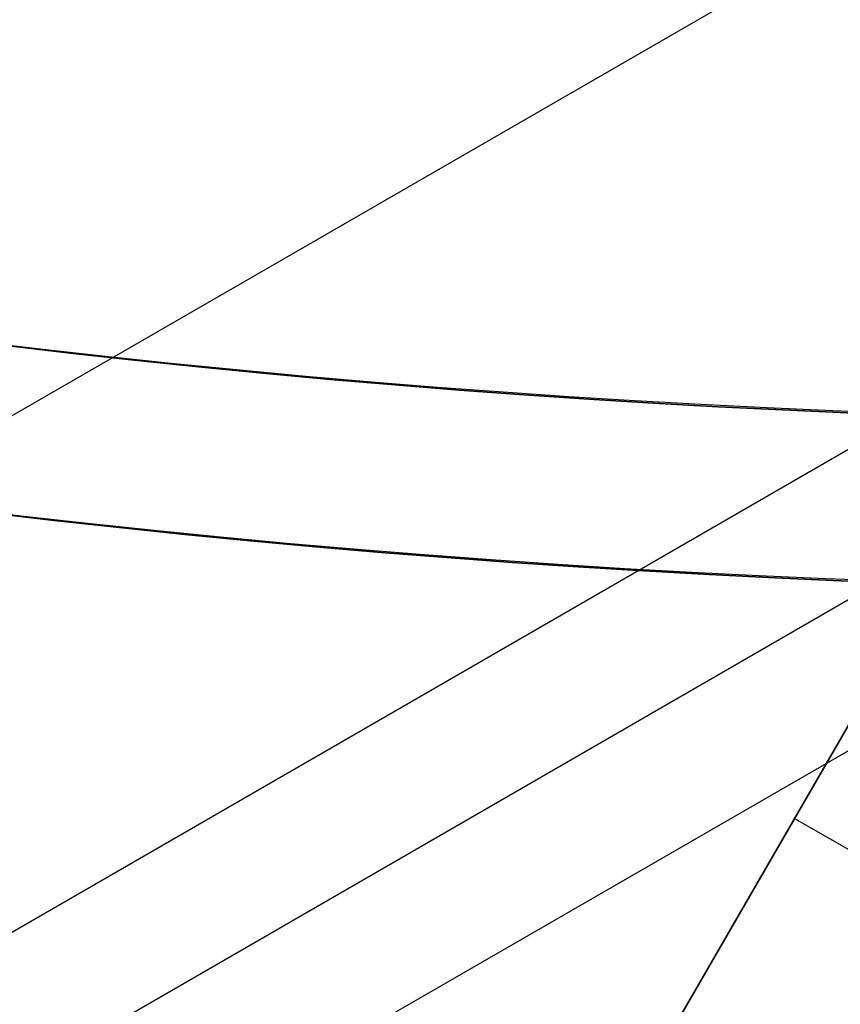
# Model space of a CAD drawing. Extents: x 16051 to 17254, y -2088 to -1046.
# Tile 9 of 62: x 16644.55 to 16649.43, y -1772.75 to -1766.89. Entities that reach past the tile are written whole.
import ezdxf

# ---------------------------------------------------------------- set-up
doc = ezdxf.new("R2010")
doc.units = 0
doc.layers.get('0').update_dxf_attribs({"linetype": 'CONTINUOUS'})
doc.layers.add('COLOR', color=7, linetype='CONTINUOUS')

msp = doc.modelspace()

# ---------------------------------------------------------------- linework, layer by layer
for p, q in [((16648.05367690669, -1773.552587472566, 80.45597171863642), (16655.44423456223, -1760.751766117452, 77.04348236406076)), ((16652.17386541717, -1764.815690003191, 52.75204269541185), (16106.58689672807, -2079.810473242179, 52.75204269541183)), ((16107.91661563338, -2082.113613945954, 52.38170944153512), (16653.50358432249, -1767.118830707, 52.38170944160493)), ((16653.89189494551, -1767.791404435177, 51.95876595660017), (16108.30492625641, -2082.786187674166, 51.95876595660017)), ((16654.28020556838, -1768.463978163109, 51.53582247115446), (16108.69323687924, -2083.458761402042, 51.53582247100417)), ((16650.48816366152, -1769.335932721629, 77.76656508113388), (16647.82872585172, -1773.942214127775, 78.50723158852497)), ((16649.15844475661, -1771.639073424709, 78.13689833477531), (17194.54971407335, -2086.5208695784, 78.13689833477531))]:
    msp.add_line(p, q)
at = {"extrusion": (0.1124755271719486, -0.1948133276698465, 0.9743700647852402)}
msp.add_lwpolyline([(13532.64591988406, -9598.903855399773), (13532.13537028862, -9598.594887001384), (13531.62682447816, -9598.281222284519), (13531.12034287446, -9597.962880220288), (13530.61598570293, -9597.639880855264), (13530.11381297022, -9597.312245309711), (13529.61388444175, -9596.979995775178), (13529.11625961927, -9596.643155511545), (13528.62099771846, -9596.301748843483), (13528.12815764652, -9595.955801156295), (13527.63779797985, -9595.60533889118), (13527.14997694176, -9595.250389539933), (13526.66475238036, -9594.890981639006), (13526.1821817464, -9594.527144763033), (13525.70232207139, -9594.158909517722), (13525.22522994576, -9593.786307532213), (13524.7509614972, -9593.409371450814), (13524.27957236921, -9593.028134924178), (13523.81111769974, -9592.642632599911), (13523.34565210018, -9592.252900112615), (13522.88322963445, -9591.858974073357), (13522.4239037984, -9591.460892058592), (13521.9677274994, -9591.058692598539), (13521.51475303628, -9590.652415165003), (13521.06503207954, -9590.242100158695), (13520.6186156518, -9589.827788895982), (13520.17555410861, -9589.409523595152), (13519.73589711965, -9588.987347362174), (13519.29969365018, -9588.561304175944), (13518.86699194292, -9588.131438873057), (13518.43783950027, -9587.697797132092), (13518.01228306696, -9587.26042545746), (13517.59036861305, -9586.819371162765), (13517.17214131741, -9586.374682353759), (13516.75764555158, -9585.926407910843), (13516.3469248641, -9585.474597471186), (13515.94002196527, -9585.019301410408), (13515.53697871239, -9584.560570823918), (13515.13783609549, -9584.098457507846), (13514.74263422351, -9583.633013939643), (13514.351412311, -9583.164293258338), (13513.96420866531, -9582.69234924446), (13513.58106067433, -9582.217236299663), (13513.20200479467, -9581.739009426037), (13512.82707654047, -9581.257724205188), (13512.45631047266, -9580.773436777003), (13512.08974018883, -9580.286203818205), (13511.72739831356, -9579.796082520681), (13511.36931648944, -9579.303130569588), (13511.0155253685, -9578.807406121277), (13510.66605460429, -9578.308967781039), (13510.3209328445, -9577.807874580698), (13509.98018772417, -9577.304185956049), (13509.64384585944, -9576.797961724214), (13509.31193284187, -9576.289262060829), (13508.98447323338, -9575.778147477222), (13508.66149056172, -9575.264678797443), (13508.34300731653, -9574.748917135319), (13508.02904494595, -9574.230923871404), (13507.71962385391, -9573.71076062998), (13507.41476339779, -9573.188489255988), (13507.11448188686, -9572.664171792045), (13506.81879658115, -9572.13787045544), (13506.52772369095, -9571.60964761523), (13506.24127837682, -9571.079565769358), (13505.95947475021, -9570.547687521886), (13505.68232587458, -9570.014075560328), (13505.40984376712, -9569.47879263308), (13505.14203940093, -9568.941901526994), (13504.87892270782, -9568.40346504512), (13504.62050258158, -9567.863545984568), (13504.36678688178, -9567.32220711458), (13504.11778243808, -9566.77951115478), (13503.87349505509, -9566.235520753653), (13503.63392951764, -9565.690298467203), (13503.3990895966, -9565.143906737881), (13503.16897805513, -9564.596407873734), (13502.94359665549, -9564.047864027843), (13502.72294616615, -9563.498337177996), (13502.50702636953, -9562.94788910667), (13502.29583607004, -9562.396581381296), (13502.08937310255, -9561.844475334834), (13501.88763434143, -9561.291632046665), (13501.69061570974, -9560.738112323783), (13501.49831218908, -9560.183976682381), (13501.3107178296, -9559.629285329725), (13501.12782576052, -9559.074098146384), (13500.94962820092, -9558.518474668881), (13500.77611647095, -9557.96247407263), (13500.6072810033, -9557.406155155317), (13500.44311135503, -9556.84957632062), (13500.28359621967, -9556.292795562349), (13500.12872343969, -9555.735870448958), (13499.97848001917, -9555.178858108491), (13499.83285213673, -9554.621815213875), (13499.69182515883, -9554.064797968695), (13499.55538365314, -9553.50786209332), (13499.42351140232, -9552.95106281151), (13499.29619141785, -9552.394454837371), (13499.17340595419, -9551.838092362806), (13499.05513652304, -9551.282029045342), (13498.94136390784, -9550.726317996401), (13498.83206817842, -9550.171011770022), (13498.72722870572, -9549.616162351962), (13498.6268241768, -9549.06182114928), (13498.53083260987, -9548.508038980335), (13498.43923136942, -9547.954866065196), (13498.35199718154, -9547.402352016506), (13498.26910614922, -9546.850545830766), (13498.19053376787, -9546.299495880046), (13498.11625494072, -9545.749249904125), (13498.04624399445, -9545.199855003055), (13497.98047469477, -9544.651357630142), (13497.91892026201, -9544.103803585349), (13497.86155338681, -9543.557238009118), (13497.80834624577, -9543.011705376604), (13497.75927051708, -9542.467249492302), (13497.71429739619, -9541.923913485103), (13497.67339761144, -9541.381739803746), (13497.6365414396, -9540.840770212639), (13497.60369872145, -9540.301045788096), (13497.57483887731, -9539.762606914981), (13497.54993092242, -9539.225493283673), (13497.5289434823, -9538.689743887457), (13497.51184480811, -9538.155397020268), (13497.49860279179, -9537.622490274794), (13497.48918498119, -9537.09106054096), (13497.48355859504, -9536.56114400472), (13497.48169053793, -9536.032776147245)], dxfattribs=at)
at = {"extrusion": (0.1124755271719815, -0.194813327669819, 0.974370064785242)}
msp.add_lwpolyline([(13497.48169053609, -9537.311666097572), (13497.48344220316, -9537.823309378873), (13497.48871738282, -9538.336406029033), (13497.49754614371, -9538.850923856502), (13497.50995827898, -9539.366830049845), (13497.52598329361, -9539.88409117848), (13497.54565039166, -9540.402673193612), (13497.56898846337, -9540.922541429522), (13497.59602607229, -9541.443660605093), (13497.62679144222, -9541.965994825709), (13497.66131244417, -9542.489507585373), (13497.69961658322, -9543.01416176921), (13497.74173098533, -9543.539919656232), (13497.78768238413, -9544.066742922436), (13497.83749710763, -9544.594592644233), (13497.89120106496, -9545.123429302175), (13497.948819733, -9545.653212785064), (13498.01037814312, -9546.183902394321), (13498.07590086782, -9546.715456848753), (13498.14541200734, -9547.247834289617), (13498.21893517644, -9547.780992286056), (13498.29649349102, -9548.314887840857), (13498.37810955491, -9548.849477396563), (13498.46380544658, -9549.384716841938), (13498.55360270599, -9549.92056151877), (13498.64752232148, -9550.456966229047), (13498.74558471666, -9550.993885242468), (13498.84780973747, -9551.531272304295), (13498.95421663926, -9552.069080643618), (13499.06482407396, -9552.607262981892), (13499.17965007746, -9553.145771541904), (13499.29871205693, -9553.684558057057), (13499.42202677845, -9554.22357378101), (13499.54961035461, -9554.762769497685), (13499.68147823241, -9555.302095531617), (13499.81764518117, -9555.841501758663), (13499.95812528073, -9556.380937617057), (13500.10293190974, -9556.920352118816), (13500.25207773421, -9557.459693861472), (13500.40557469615, -9557.998911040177), (13500.56343400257, -9558.537951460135), (13500.72566611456, -9559.07676254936), (13500.89228073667, -9559.615291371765), (13501.06328680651, -9560.1534846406), (13501.23869248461, -9560.691288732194), (13501.41850514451, -9561.228649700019), (13501.60273136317, -9561.765513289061), (13501.79137691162, -9562.30182495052), (13501.98444674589, -9562.837529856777), (13502.18194499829, -9563.372572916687), (13502.38387496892, -9563.906898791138), (13502.59023911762, -9564.440451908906), (13502.80103905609, -9564.973176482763), (13503.01627554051, -9565.505016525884), (13503.23594846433, -9566.035915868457), (13503.46005685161, -9566.565818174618), (13503.68859885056, -9567.094666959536), (13503.92157172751, -9567.622405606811), (13504.15897186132, -9568.14897738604), (13504.40079473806, -9568.674325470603), (13504.64703494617, -9569.198392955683), (13504.89768617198, -9569.721122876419), (13505.15274119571, -9570.2424582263), (13505.41219188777, -9570.762341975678), (13505.67602920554, -9571.280717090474), (13505.94424319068, -9571.797526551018), (13506.21682296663, -9572.312713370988), (13506.49375673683, -9572.826220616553), (13506.77503178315, -9573.337991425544), (13507.06063446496, -9573.847969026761), (13507.35055021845, -9574.356096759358), (13507.64476355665, -9574.86231809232), (13507.94325806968, -9575.36657664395), (13508.2460164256, -9575.86881620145), (13508.55302037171, -9576.368980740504), (13508.86425073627, -9576.867014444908), (13509.17968743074, -9577.362861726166), (13509.49930945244, -9577.856467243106), (13509.8230948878, -9578.34777592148), (13510.1510209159, -9578.83673297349), (13510.48306381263, -9579.323283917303), (13510.81919895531, -9579.80737459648), (13511.15940082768, -9580.288951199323), (13511.50364302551, -9580.767960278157), (13511.85189826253, -9581.24434876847), (13512.20413837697, -9581.71806400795), (13512.56033433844, -9582.189053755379), (13512.92045625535, -9582.657266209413), (13513.2844733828, -9583.122650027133), (13513.65235413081, -9583.585154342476), (13514.02406607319, -9584.044728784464), (13514.39957595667, -9584.501323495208), (13514.77884971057, -9584.954889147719), (13515.1618524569, -9585.405376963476), (13515.54854852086, -9585.852738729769), (13515.93890144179, -9586.296926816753), (13516.33287398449, -9586.737894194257), (13516.73042815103, -9587.175594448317), (13517.13152519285, -9587.609981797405), (13517.53612562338, -9588.041011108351), (13517.9441892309, -9588.468637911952), (13518.35567509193, -9588.892818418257), (13518.77054158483, -9589.313509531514), (13519.18874640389, -9589.730668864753), (13519.61024657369, -9590.14425475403), (13520.0349984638, -9590.554226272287), (13520.46295780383, -9590.960543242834), (13520.8940796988, -9591.363166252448), (13521.32831864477, -9591.762056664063), (13521.76562854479, -9592.157176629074), (13522.20596272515, -9592.548489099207), (13522.64927395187, -9592.935957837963), (13523.09551444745, -9593.319547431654), (13523.54463590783, -9593.699223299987), (13523.99658951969, -9594.074951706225), (13524.45132597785, -9594.446699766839), (13524.9087955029, -9594.814435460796), (13525.3689478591, -9595.178127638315), (13525.83173237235, -9595.537746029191), (13526.29709794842, -9595.893261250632), (13526.76499309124, -9596.244644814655), (13527.23536592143, -9596.591869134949), (13527.70816419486, -9596.93490753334), (13528.1833353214, -9597.273734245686), (13528.66082638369, -9597.608324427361), (13529.14058415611, -9597.938654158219), (13529.62255512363, -9598.264700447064), (13530.10668550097, -9598.586441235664), (13530.59292125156, -9598.90385540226)], dxfattribs=at)
at = {"extrusion": (0.1124755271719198, -0.1948133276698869, 0.9743700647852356)}
msp.add_lwpolyline([(13495.1816905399, -9536.032776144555), (13495.18343801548, -9536.552024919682), (13495.18870023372, -9537.072724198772), (13495.19750669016, -9537.59484242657), (13495.20988661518, -9538.118347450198), (13495.22586896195, -9538.643206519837), (13495.24548239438, -9539.169386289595), (13495.26875527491, -9539.696852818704), (13495.29571565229, -9540.225571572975), (13495.32639124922, -9540.755507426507), (13495.36080945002, -9541.286624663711), (13495.39899728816, -9541.818886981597), (13495.44098143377, -9542.352257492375), (13495.48678818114, -9542.886698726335), (13495.53644343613, -9543.42217263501), (13495.58997270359, -9543.958640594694), (13495.64740107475, -9544.496063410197), (13495.70875321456, -9545.03440131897), (13495.77405334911, -9545.573613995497), (13495.84332525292, -9546.113660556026), (13495.91659223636, -9546.654499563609), (13495.99387713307, -9547.196089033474), (13496.0752022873, -9547.738386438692), (13496.16058954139, -9548.281348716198), (13496.25006022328, -9548.82493227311), (13496.34363513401, -9549.369092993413), (13496.44133453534, -9549.913786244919), (13496.54317813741, -9550.458966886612), (13496.64918508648, -9551.004589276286), (13496.75937395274, -9551.550607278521), (13496.87376271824, -9552.096974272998), (13496.99236876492, -9552.643643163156), (13497.11520886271, -9553.190566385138), (13497.24229915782, -9553.737695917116), (13497.37365516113, -9554.284983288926), (13497.50929173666, -9554.832379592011), (13497.64922309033, -9555.379835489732), (13497.79346275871, -9555.927301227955), (13497.94202359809, -9556.474726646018), (13498.09491777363, -9557.022061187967), (13498.25215674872, -9557.569253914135), (13498.4137512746, -9558.116253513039), (13498.57971138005, -9558.66300831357), (13498.75004636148, -9559.20946629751), (13498.92476477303, -9559.75557511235), (13499.10387441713, -9560.301282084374), (13499.28738233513, -9560.846534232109), (13499.47529479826, -9561.391278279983), (13499.66761729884, -9561.935460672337), (13499.86435454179, -9562.47902758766), (13500.06551043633, -9563.021924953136), (13500.27108808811, -9563.56409845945), (13500.48108979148, -9564.10549357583), (13500.6955170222, -9564.646055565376), (13500.9143704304, -9565.18572950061), (13501.13764983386, -9565.724460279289), (13501.36535421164, -9566.262192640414), (13501.59748169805, -9566.7988711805), (13501.83402957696, -9567.334440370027), (13502.07499427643, -9567.868844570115), (13502.32037136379, -9568.402028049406), (13502.57015554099, -9568.933935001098), (13502.82434064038, -9569.464509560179), (13503.08291962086, -9569.993695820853), (13503.34588456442, -9570.521437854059), (13503.61322667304, -9571.047679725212), (13503.88493626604, -9571.572365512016), (13504.16100277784, -9572.095439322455), (13504.44141475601, -9572.61684531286), (13504.72615985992, -9573.136527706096), (13505.01522485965, -9573.654430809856), (13505.3085956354, -9574.170499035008), (13505.60625717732, -9574.684676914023), (13505.90819358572, -9575.196909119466), (13506.2143880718, -9575.707140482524), (13506.5248229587, -9576.21531601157), (13506.83947968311, -9576.721380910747), (13507.15833879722, -9577.22528059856), (13507.48137997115, -9577.726960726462), (13507.80858199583, -9578.226367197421), (13508.13992278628, -9578.723446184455), (13508.47537938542, -9579.218144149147), (13508.81492796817, -9579.71040786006), (13509.15854384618, -9580.20018441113), (13509.50620147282, -9580.687421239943), (13509.85787444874, -9581.172066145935), (13510.21353552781, -9581.65406730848), (13510.5731566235, -9582.133373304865), (13510.93670881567, -9582.609933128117), (13511.30416235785, -9583.083696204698), (13511.6754866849, -9583.554612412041), (13512.05065042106, -9584.022632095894), (13512.42962138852, -9584.48770608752), (13512.81236661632, -9584.949785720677), (13513.19885234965, -9585.408822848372), (13513.58904405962, -9585.86476985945), (13513.98290645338, -9586.317579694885), (13514.38040348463, -9586.767205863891), (13514.78149836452, -9587.213602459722), (13515.18615357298, -9587.656724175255), (13515.5943308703, -9588.09652631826), (13516.0059913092, -9588.5329648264), (13516.42109524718, -9588.965996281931), (13516.83960235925, -9589.3955779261), (13517.26147165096, -9589.821667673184), (13517.68666147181, -9590.244224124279), (13518.11512952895, -9590.66320658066), (13518.54683290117, -9591.07857505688), (13518.98172805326, -9591.490290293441), (13519.41977085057, -9591.898313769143), (13519.86091657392, -9592.302607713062), (13520.30511993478, -9592.70313511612), (13520.75233509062, -9593.099859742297), (13521.20251566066, -9593.492746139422), (13521.65561474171, -9593.881759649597), (13522.1115849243, -9594.26686641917), (13522.57037830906, -9594.648033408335), (13523.03194652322, -9595.025228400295), (13523.49624073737, -9595.39842000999), (13523.96321168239, -9595.767577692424), (13524.43280966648, -9596.13267175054), (13524.90498459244, -9596.493673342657), (13525.37968597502, -9596.85055448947), (13525.85686295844, -9597.203288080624), (13526.33646433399, -9597.551847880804), (13526.81843855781, -9597.896208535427), (13527.30273376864, -9598.236345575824), (13527.78929780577, -9598.57223542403), (13528.27807822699, -9598.903855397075)], dxfattribs=at)
at = {"extrusion": (0.1124755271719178, -0.194813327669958, 0.9743700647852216)}
msp.add_lwpolyline([(13526.43811428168, -9598.90385539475), (13525.97218354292, -9598.56653184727), (13525.50852413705, -9598.225272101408), (13525.0471829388, -9597.880099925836), (13524.58820651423, -9597.531039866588), (13524.13164110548, -9597.178117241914), (13523.67753261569, -9596.821358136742), (13523.22592659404, -9596.460789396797), (13522.77686822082, -9596.096438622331), (13522.33040229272, -9595.72833416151), (13521.8865732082, -9595.356505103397), (13521.44542495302, -9594.980981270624), (13521.00700108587, -9594.601793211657), (13520.57134472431, -9594.218972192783), (13520.13849853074, -9593.83255018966), (13519.70850469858, -9593.44255987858), (13519.2814049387, -9593.049034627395), (13518.85724046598, -9592.652008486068), (13518.43605198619, -9592.25151617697), (13518.01787968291, -9591.847593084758), (13517.60276320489, -9591.440275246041), (13517.19074165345, -9591.029599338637), (13516.78185357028, -9590.61560267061), (13516.3761369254, -9590.198323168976), (13515.97362910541, -9589.777799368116), (13515.574366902, -9589.3540703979), (13515.17838650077, -9588.92717597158), (13514.78572347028, -9588.49715637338), (13514.39641275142, -9588.06405244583), (13514.01048864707, -9587.627905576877), (13513.62798481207, -9587.18875768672), (13513.2489342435, -9586.746651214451), (13512.87336927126, -9586.301629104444), (13512.50132154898, -9585.853734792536), (13512.13282204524, -9585.40301219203), (13511.76790103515, -9584.949505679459), (13511.40658809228, -9584.4932600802), (13511.04891208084, -9584.0343206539), (13510.6949011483, -9583.57273307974), (13510.34458271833, -9583.10854344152), (13509.99798348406, -9582.641798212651), (13509.65512940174, -9582.172544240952), (13509.31604568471, -9581.700828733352), (13508.98075679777, -9581.22669924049), (13508.64928645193, -9580.750203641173), (13508.32165759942, -9580.271390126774), (13507.9978924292, -9579.790307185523), (13507.67801236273, -9579.30700358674), (13507.36203805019, -9578.82152836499), (13507.049989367, -9578.33393080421), (13506.74188541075, -9577.844260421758), (13506.43774449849, -9577.352566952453), (13506.13758416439, -9576.858900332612), (13505.84142115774, -9576.363310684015), (13505.54927144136, -9575.865848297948), (13505.26115019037, -9575.36656361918), (13504.97707179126, -9574.865507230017), (13504.69704984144, -9574.36272983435), (13504.42109714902, -9573.85828224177), (13504.14922573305, -9573.352215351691), (13503.88144682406, -9572.844580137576), (13503.61777086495, -9572.33542763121), (13503.35820751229, -9571.824808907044), (13503.10276563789, -9571.312775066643), (13502.85145333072, -9570.799377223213), (13502.60427789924, -9570.28466648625), (13502.36124587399, -9569.76869394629), (13502.12236301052, -9569.251510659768), (13501.88763429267, -9568.733167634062), (13501.65706393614, -9568.213715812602), (13501.43065539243, -9567.693206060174), (13501.20841135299, -9567.171689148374), (13500.99033375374, -9566.649215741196), (13500.77642377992, -9566.125836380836), (13500.56668187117, -9565.601601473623), (13500.36110772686, -9565.076561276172), (13500.15970031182, -9564.550765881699), (13499.96245786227, -9564.024265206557), (13499.76937789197, -9563.497108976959), (13499.58045719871, -9562.969346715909), (13499.39569187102, -9562.441027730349), (13499.21507729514, -9561.912201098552), (13499.03860816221, -9561.3829156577), (13498.86627847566, -9560.853219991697), (13498.69808155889, -9560.32316241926), (13498.53401006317, -9559.792790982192), (13498.37405597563, -9559.262153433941), (13498.21821062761, -9558.731297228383), (13498.06646470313, -9558.20026950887), (13497.91880824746, -9557.66911709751), (13497.77523067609, -9557.137886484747), (13497.63572078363, -9556.606623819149), (13497.50026675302, -9556.07537489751), (13497.36885616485, -9555.54418515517), (13497.24147600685, -9555.01309965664), (13497.1181126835, -9554.482163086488), (13496.99875202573, -9553.95141974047), (13496.88337930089, -9553.420913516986), (13496.77197922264, -9552.89068790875), (13496.6645359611, -9552.360785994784), (13496.56103315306, -9551.831250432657), (13496.46145391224, -9551.30212345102), (13496.3657808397, -9550.773446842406), (13496.2739960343, -9550.245261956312), (13496.18608110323, -9549.717609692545), (13496.10201717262, -9549.190530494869), (13496.02178489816, -9548.664064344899), (13495.94536447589, -9548.1382507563), (13495.87273565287, -9547.613128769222), (13495.80387773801, -9547.08873694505), (13495.73876961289, -9546.565113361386), (13495.6773897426, -9546.042295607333), (13495.6197161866, -9545.520320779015), (13495.56572660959, -9544.9992254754), (13495.51539829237, -9544.479045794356), (13495.46870814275, -9543.959817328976), (13495.42563270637, -9543.441575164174), (13495.38614817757, -9542.92435387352), (13495.35023041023, -9542.40818751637), (13495.31785492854, -9541.893109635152), (13495.28899693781, -9541.37915325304), (13495.26363133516, -9540.866350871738), (13495.24173272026, -9540.354734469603), (13495.2232754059, -9539.844335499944), (13495.20823342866, -9539.3351848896), (13495.19658055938, -9538.82731303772), (13495.18829031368, -9538.320749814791), (13495.18333596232, -9537.81552456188), (13495.18169054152, -9537.311666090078)], dxfattribs=at)
for points in [[(16644.29719242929, -1768.801650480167), (16644.68719760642, -1768.847610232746), (16645.07748349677, -1768.891182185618), (16645.46803505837, -1768.932365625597), (16645.85883724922, -1768.971159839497), (16646.24987502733, -1769.007564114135), (16646.64113335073, -1769.041577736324), (16647.03259717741, -1769.073199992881), (16647.42425146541, -1769.102430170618), (16647.81608117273, -1769.129267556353), (16648.20807125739, -1769.153711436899), (16648.60020667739, -1769.175761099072), (16648.99247239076, -1769.195415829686), (16649.38485335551, -1769.212674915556), (16649.77733452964, -1769.227537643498)], [(16644.17678034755, -1769.794364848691), (16644.57287935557, -1769.841042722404), (16644.96926346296, -1769.88529548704), (16645.3659173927, -1769.927122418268), (16645.76282586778, -1769.966522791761), (16646.15997361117, -1770.00349588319), (16646.55734534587, -1770.038040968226), (16646.95492579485, -1770.070157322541), (16647.3526996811, -1770.099844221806), (16647.7506517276, -1770.127100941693), (16648.14876665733, -1770.151926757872), (16648.54702919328, -1770.174320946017), (16648.94542405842, -1770.194282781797), (16649.34393597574, -1770.211811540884), (16649.74254966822, -1770.22690649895)]]:
    msp.add_lwpolyline(points)
for centre, radius, start, end in [((16652.00356566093, -1705.267930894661, 89.37470231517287), 73.2424557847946, 210.0000000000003, 30.00000000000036), ((16652.00356564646, -1705.267930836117, 88.63012703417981), 71.4445795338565, 210.0000000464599, 29.99999995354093), ((16652.00356566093, -1705.267930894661, 89.05580518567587), 71.21139006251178, 209.9999999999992, 29.99999999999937), ((16652.00356566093, -1705.267930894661, 245.6831232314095), 65.00000000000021, 209.9999999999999, 29.99999999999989), ((16652.00356566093, -1705.267930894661, 245.6831232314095), 64.00000000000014, 210.0000000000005, 30.00000000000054), ((16652.00356566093, -1705.267930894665, 88.12500292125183), 70.93945536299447, 254.9999999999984, 345.0000000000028), ((16652.00356566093, -1705.267930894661, 68.68735261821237), 73.24245578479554, 211.1713425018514, 311.592304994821), ((16652.00356566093, -1705.267930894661, 67.93735261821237), 70.94245578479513, 213.8367835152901, 313.7266063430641), ((16652.00356566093, -1705.267930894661, 46.50000292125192), 71.7424557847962, 232.4999999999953, 299.9999328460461)]:
    msp.add_arc(centre, radius, start, end)
at = {"extrusion": (0, 0, -1)}
for centre, radius, start, end in [((-16652.00356566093, -1705.267930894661, -89.37470231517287), 70.94245578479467, 149.9999999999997, 329.9999999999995), ((-16652.00356566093, -1705.267930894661, -46.50000292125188), 70.94245578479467, 149.9999999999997, 329.9999999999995), ((-16652.00356566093, -1705.267930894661, -259.6250029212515), 65.00000000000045, 150.0000000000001, 329.9999999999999), ((-16652.00356566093, -1705.267930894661, -259.6250029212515), 64, 149.9999999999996, 329.9999999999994)]:
    msp.add_arc(centre, radius, start, end, dxfattribs=at)
at = {"layer": 'COLOR', "extrusion": (0, 0, -1)}
for centre, radius, start, end in [((-16652.00357279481, -1705.267947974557, 10.54089386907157), 152.392098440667, 333.3815781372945, 153.3815781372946), ((-16652.00357279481, -1705.267947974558, -33.3991820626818), 73.00000000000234, 63.38157813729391, 243.3815781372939), ((-16652.00357279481, -1705.267947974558, -43.50000292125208), 75.00000000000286, 63.38157813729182, 243.3815781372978), ((-16652.00357279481, -1705.267947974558, -32.97295255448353), 75.00000000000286, 63.38157813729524, 243.3815781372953), ((-16652.00357279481, -1705.267947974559, -43.50000292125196), 73.00000000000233, 63.3815781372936, 243.3815781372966), ((-16652.00357279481, -1705.267947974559, -43.50000292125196), 73.00000000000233, 63.3815781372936, 243.3815781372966), ((-16652.00357279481, -1705.267947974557, 10.54089386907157), 152.3920984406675, 153.3815781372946, 333.3815781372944), ((-16652.00357279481, -1705.267947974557, -43.50000292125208), 75.0000000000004, 243.3815781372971, 63.38157813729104), ((-16652.00357279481, -1705.267947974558, -32.97295255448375), 74.99999999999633, 243.3815781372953, 63.38157813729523), ((-16652.00357279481, -1705.267947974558, -33.39918206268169), 72.99999999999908, 243.3815781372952, 63.38157813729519), ((-16652.0035727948, -1705.267947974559, -43.50000292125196), 73.00000000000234, 243.3815781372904, 63.38157813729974), ((-16652.0035727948, -1705.267947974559, -43.50000292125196), 73.00000000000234, 243.3815781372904, 63.38157813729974), ((-16652.00357279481, -1705.267947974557, -18.68835025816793), 83.81579491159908, 153.3815781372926, 333.3815781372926), ((-16652.00357279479, -1705.267947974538, -26.2000005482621), 61.09154780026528, 153.381578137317, 333.3815781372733), ((-16652.01167515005, -1705.263905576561, -28.2000005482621), 59.50000000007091, 153.3815781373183, 333.3815781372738), ((-16652.01167515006, -1705.263905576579, -27.2000005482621), 59.50000000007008, 153.3815781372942, 333.3815781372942), ((-16652.00357279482, -1705.26794797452, -22.44590218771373), 75.00000000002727, 243.3815781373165, 333.3815781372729), ((-16652.00357279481, -1705.267947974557, -17.30945272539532), 81.95014076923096, 262.6396124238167, 314.104324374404)]:
    msp.add_arc(centre, radius, start, end, dxfattribs=at)
at = {"layer": 'COLOR'}
for centre, radius, start, end in [((16652.00357279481, -1705.267947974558, -35.79999945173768), 153, 26.61842186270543, 206.618421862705), ((16652.00357279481, -1705.267947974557, -11.46081713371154), 152.9999999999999, 26.61842186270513, 206.6184218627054), ((16652.00357279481, -1705.267947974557, -23.63040829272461), 153.0000000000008, 26.61842186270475, 206.6184218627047), ((16652.00357279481, -1705.267947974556, -10.90949982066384), 152.834295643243, 26.61842186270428, 206.6184218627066), ((16652.00357279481, -1705.267947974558, -35.79999945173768), 150, 26.61842186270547, 206.618421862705), ((16652.00357279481, -1705.267947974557, -11.46081713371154), 153, 206.6184218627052, 26.6184218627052), ((16652.00357279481, -1705.267947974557, -35.79999945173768), 153, 206.6184218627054, 26.61842186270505), ((16652.00357279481, -1705.267947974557, -23.63040829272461), 153.0000000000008, 206.618421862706, 26.61842186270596), ((16652.00357279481, -1705.267947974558, -10.90949982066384), 152.8342956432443, 206.6184218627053, 26.61842186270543), ((16652.00357279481, -1705.267947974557, -35.79999945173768), 150, 206.6184218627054, 26.61842186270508), ((16652.00357279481, -1705.267947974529, 23.29836120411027), 73.00000000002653, 253.2152822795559, 295.0338760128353)]:
    msp.add_arc(centre, radius, start, end, dxfattribs=at)

doc.saveas('drawing.dxf')
